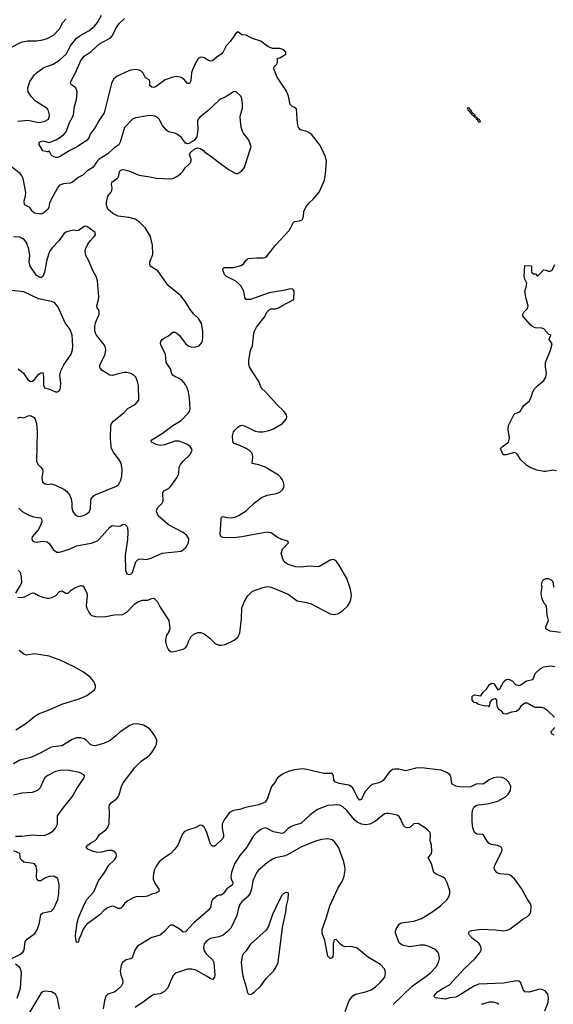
# Model space of a CAD drawing. Header units: inches. Extents: x 1934316 to 2140091, y 524953 to 667329.
# Tile 45 of 256: x 1997829 to 2002921, y 537752 to 547138. Entities that reach past the tile are written whole.
import ezdxf

# ---------------------------------------------------------------- set-up
doc = ezdxf.new("R2010")
doc.units = ezdxf.units.IN
doc.header["$MEASUREMENT"] = 0
for name, color, linetype in [('B9593', 7, 'Continuous'), ('B9594', 7, 'Continuous'), ('C0503', 7, 'Continuous'), ('C0504', 7, 'Continuous')]:
    doc.layers.add(name, color=color, linetype=linetype)

msp = doc.modelspace()

# ---------------------------------------------------------------- linework, layer by layer
at = {"layer": 'B9593', "color": 5}
for points, elevation in [([(1997790, 539353.7), (1997850, 539355.3), (1997950, 539368.8), (1998030, 539362.4), (1998070, 539366), (1998110, 539379.1), (1998153.2, 539410), (1998169.2, 539430), (1998188.7, 539470), (1998188.7, 539550), (1998246, 539630), (1998330, 539730.8), (1998381.5, 539818.6), (1998445.2, 539910), (1998449, 539930), (1998441.2, 539941.2), (1998400.7, 539960.7), (1998300.8, 539980.8), (1998230, 539983.5), (1998170, 539972.6), (1998090.7, 539930), (1998068.2, 539910), (1998054.9, 539890), (1998025.1, 539814.9), (1997998.8, 539790), (1997948.9, 539771.1), (1997850, 539764.4), (1997770, 539746)], 240), ([(2000000, 539631.9), (1999973.4, 539626.6), (1999930, 539609.6), (1999870, 539598.4), (1999830, 539579.5), (1999778.7, 539510), (1999762.3, 539470), (1999760.3, 539430), (1999772.2, 539367.8), (1999772.4, 539350), (1999766.6, 539333.4), (1999690, 539259.3), (1999670, 539259.3), (1999650, 539279), (1999610, 539401.2), (1999590, 539441.2), (1999570, 539456), (1999550, 539459.3), (1999510, 539437.2), (1999430, 539413.2), (1999401.1, 539398.9), (1999381.6, 539378.4), (1999336.4, 539270), (1999310.3, 539230), (1999271, 539189), (1999208.2, 539150), (1999160.4, 539110), (1999130.4, 539070), (1999112, 539030), (1999101.1, 538970), (1999104, 538944), (1999121.1, 538901.1), (1999158, 538850), (1999159.1, 538830), (1999130, 538811.8), (1999090, 538801.6), (1999050, 538784.7), (1999010, 538778.3), (1998950, 538781.3), (1998911.5, 538768.5), (1998860.9, 538739.1), (1998830, 538712.3), (1998810, 538683.7), (1998790, 538667), (1998770, 538667), (1998730, 538684.7), (1998710, 538686.6), (1998668.2, 538671.8), (1998633.2, 538646.8), (1998596.4, 538610), (1998465.7, 538514.3), (1998433.4, 538470), (1998414, 538410), (1998392.7, 538370), (1998390, 538346), (1998370, 538342), (1998363.7, 538370), (1998362.4, 538410), (1998376.1, 538530), (1998390, 538576.3), (1998446, 538710), (1998470.9, 538750), (1998536, 538824), (1998580.8, 538930), (1998638.4, 539010), (1998681, 539079), (1998732.1, 539130), (1998746, 539150), (1998751.6, 539170), (1998748.3, 539190), (1998734.7, 539210), (1998710, 539219.7), (1998670, 539217.6), (1998610, 539202.2), (1998570, 539201), (1998529.8, 539209.8), (1998479, 539230), (1998463.7, 539250), (1998479.5, 539270), (1998505.1, 539290), (1998550, 539314.9), (1998566.3, 539330), (1998590, 539370.5), (1998650, 539414.4), (1998670, 539439.3), (1998682.8, 539477.2), (1998686.5, 539590), (1998682.9, 539630), (1998687.2, 539652.9), (1998705.1, 539674.9), (1998750, 539707.7), (1998768, 539730), (1998778.6, 539750), (1998801.5, 539830), (1998817.9, 539862.1), (1998920.1, 540000)], 220), ([(1997753.2, 538190), (1997830, 538227), (1997860.5, 538250), (1997871.1, 538270), (1997881.3, 538350), (1997904.2, 538375.8), (1997972, 538428), (1997996.8, 538463.2), (1998019.2, 538530), (1998032.3, 538610), (1998050, 538625.5), (1998130, 538639.1), (1998154.5, 538665.5), (1998191.6, 538750), (1998201.6, 538810), (1998207, 538890), (1998191.8, 538951.8), (1998155.3, 538975.3), (1998110, 538969.6), (1998070, 538953.3), (1998030, 538929.6), (1998007.9, 538927.9), (1997993.6, 538950), (1997990, 538968), (1997991.1, 539031.1), (1997985.1, 539070), (1997969, 539090), (1997939.1, 539099.1), (1997870, 539107.2), (1997842.9, 539130), (1997834.5, 539150), (1997835.1, 539170), (1997829.3, 539189.3), (1997774, 539214)], 240), ([(2000000, 539256.5), (1999996.1, 539250), (1999930.2, 539170), (1999877.3, 539090), (1999850.2, 539010), (1999844.7, 538970), (1999846, 538950), (1999862.8, 538910), (1999861.1, 538890), (1999806.1, 538853.9), (1999770, 538804), (1999750, 538792.6), (1999730, 538792.8), (1999712.8, 538787.2), (1999670.3, 538749.7), (1999659.5, 538730), (1999650, 538674), (1999630.4, 538650), (1999490.9, 538529.1), (1999410, 538444.5), (1999390, 538441.6), (1999351.6, 538471.6), (1999290, 538506), (1999270, 538507.3), (1999258, 538502), (1999210, 538445.6), (1999170, 538411.5), (1999090, 538387.8), (1998954.4, 538305.6), (1998927, 538270), (1998903.7, 538196.3), (1998890, 538186.3), (1998844.9, 538175.1), (1998810.3, 538149.7), (1998796.9, 538123.1), (1998787.4, 538070), (1998793.4, 538030), (1998810.4, 537989.6), (1998813.7, 537970), (1998810, 537946.6), (1998800.3, 537930), (1998750, 537881.3), (1998730, 537868), (1998671.5, 537848.5), (1998651.4, 537828.6), (1998636.9, 537790), (1998626.7, 537710)], 240), ([(2000000, 538773.6), (1999948.5, 538730), (1999931.4, 538708.6), (1999916.5, 538670), (1999901.6, 538598.4), (1999842.5, 538477.5), (1999810, 538442.6), (1999770, 538412.2), (1999730, 538395.4), (1999650, 538379.7), (1999610, 538355.1), (1999590.4, 538330), (1999582.3, 538290), (1999590, 538262), (1999612.2, 538230), (1999670, 538177.1), (1999682.6, 538150), (1999691.6, 538030), (1999687.7, 538010), (1999670.8, 537990), (1999650, 537996.2), (1999618.7, 538018.7), (1999510, 538076.4), (1999472.1, 538087.9), (1999430, 538088.2), (1999326.3, 538053.7), (1999310, 538043.7), (1999294.6, 538025.4), (1999270, 537979.3), (1999242.8, 537910), (1999210, 537874.5), (1999170, 537852.9), (1999110, 537844.7), (1999085.5, 537834.5), (1999019.1, 537780.9), (1998930, 537722)], 260), ([(2000000, 538277.9), (1999990, 538262), (1999964.7, 538235.3), (1999952, 538210), (1999943.6, 538150), (1999956.2, 538036.2), (1999966.4, 537990), (1999988, 537930), (2000000, 537873.1)], 280), ([(1997804.8, 537810), (1997835.3, 537904.7), (1997845.1, 538050), (1997843.1, 538070), (1997830, 538102), (1997790, 538136.3)], 240), ([(1998208, 537710), (1998189.8, 537809.8), (1998170, 537849.4), (1998132.8, 537872.8), (1998070, 537876.9), (1998050, 537871.5), (1998030, 537856.2), (1997906.4, 537650)], 240)]:
    msp.add_lwpolyline(points, dxfattribs=dict(at, elevation=elevation))
at = {"layer": 'B9594', "color": 5}
for points, elevation in [([(1997710, 546853), (1997830, 546917), (1997854.3, 546925.7), (1997903.5, 546936.5), (1997990, 546936), (1998050, 546944.9), (1998090, 546957.4), (1998151.6, 546990), (1998209.7, 547050), (1998241, 547110), (1998270, 547142.6)], 260), ([(1997810, 546171.3), (1997910, 546179), (1998010, 546159.6), (1998030, 546160.8), (1998070, 546170.3), (1998103.6, 546190), (1998111.8, 546208.2), (1998113.1, 546230), (1998103.1, 546270), (1998090.7, 546290.7), (1997981, 546361), (1997941.4, 546401.4), (1997909.7, 546450), (1997907.1, 546490), (1997926.3, 546550), (1997970, 546612.7), (1997990, 546632.7), (1998059.1, 546680.9), (1998150, 546713.4), (1998210, 546753.1), (1998271.1, 546808.9), (1998314, 546890), (1998370, 546962.3), (1998421.5, 546998.5), (1998490, 547031.1), (1998544.3, 547075.7), (1998570.8, 547110), (1998610, 547181.6)], 240), ([(2000000, 546984.7), (1999990, 546989.6), (1999950, 546994), (1999910, 547021.2), (1999890, 547006), (1999837.1, 546930), (1999800.5, 546890), (1999770, 546833.2), (1999750.6, 546810), (1999710, 546781.6), (1999670, 546745.6), (1999650, 546741.6), (1999630, 546747.6), (1999590, 546773.3), (1999570, 546780.5), (1999550, 546778.7), (1999533, 546767), (1999510.3, 546730), (1999478.7, 546661.3), (1999469.1, 546630), (1999463.4, 546556.6), (1999450, 546529.5), (1999430, 546529), (1999394, 546570), (1999370, 546587.6), (1999330, 546597.6), (1999290, 546591.6), (1999215.9, 546564.1), (1999130, 546502), (1999110, 546493), (1999090, 546493.6), (1999071.8, 546510), (1999071.1, 546551.1), (1999063.6, 546563.6), (1999030, 546585.1), (1999007.1, 546627.1), (1998987, 546647), (1998970, 546656.4), (1998930, 546663.9), (1998890, 546658.4), (1998870, 546650.7), (1998759.6, 546600.4), (1998723.6, 546570), (1998703.8, 546530), (1998634.7, 546250), (1998584.5, 546175.5), (1998549.2, 546110), (1998505.7, 546054.3), (1998489.2, 546010.8), (1998472.2, 545990), (1998370, 545922.2), (1998308.3, 545891.7), (1998210, 545832), (1998190, 545825.1), (1998170, 545823.7), (1998139.3, 545839.3), (1998129, 545850), (1998110, 545888), (1998101, 545879), (1998090, 545877), (1998049, 545889), (1998015.1, 545950), (1998014.5, 545970), (1998050, 545983.6), (1998110, 545967.7), (1998184, 545996), (1998250, 546044.2), (1998272.7, 546070), (1998303.1, 546156.9), (1998334, 546210), (1998342, 546230), (1998350.6, 546309.4), (1998370, 546376), (1998377.2, 546450), (1998365.6, 546490), (1998320.9, 546520.9), (1998314, 546534), (1998316.9, 546550), (1998361.5, 546630), (1998411.9, 546750), (1998445.1, 546790), (1998510, 546836.1), (1998590, 546908.1), (1998695.3, 546964.7), (1998713.8, 546986.2), (1998746.5, 547053.5), (1998778.8, 547101.2), (1998830, 547148.9)], 220), ([(2000000, 546010.5), (1999960.7, 546060.7), (1999943, 546110), (1999932.8, 546210), (1999934.3, 546230), (1999954, 546290), (1999954.3, 546334.3), (1999950, 546388), (1999938, 546410), (1999890, 546454.5), (1999870, 546451.3), (1999790, 546399.5), (1999750, 546384), (1999730, 546369.3), (1999625.5, 546270), (1999548, 546210), (1999532.7, 546190), (1999526.4, 546170), (1999528.2, 546090), (1999518.3, 546021.7), (1999494.9, 545985.1), (1999443.6, 545956.4), (1999430, 545955.3), (1999410, 545962), (1999370, 546017.2), (1999330, 546046), (1999310, 546055.1), (1999250, 546069.2), (1999230, 546085.2), (1999192.7, 546130), (1999161.2, 546190), (1999144.8, 546204.8), (1999118.4, 546218.4), (1999084.1, 546224.1), (1999050, 546222), (1998935.9, 546204.1), (1998910, 546192.3), (1998828.9, 546110), (1998788.4, 545970), (1998774.4, 545945.6), (1998726.3, 545913.7), (1998670, 545858), (1998588, 545810), (1998568, 545790), (1998543.8, 545750), (1998525.5, 545730), (1998470, 545693.6), (1998430, 545655.6), (1998386.2, 545633.8), (1998334.4, 545590), (1998310, 545580.8), (1998247.9, 545572.1), (1998210, 545560.5), (1998190, 545535.1), (1998121.7, 545410), (1998113.4, 545390), (1998106.4, 545350), (1998097.1, 545330), (1998050, 545291.8), (1998030, 545284.5), (1997970, 545292.7), (1997950, 545309.2), (1997926.7, 545346.7), (1997873.6, 545373.6), (1997871.1, 545410), (1997884.2, 545455.8), (1997888.2, 545490), (1997863.7, 545623.7), (1997850.6, 545650.6), (1997832.1, 545672.1), (1997750, 545734.2)], 240), ([(1997820.5, 542480.5), (1997851.4, 542451.4), (1997910, 542417), (1997960.6, 542400.6), (1998030, 542390.6), (1998038, 542378), (1998039.5, 542350), (1998024.9, 542310), (1998004.4, 542275.6), (1997947.7, 542210), (1997944, 542190), (1997950.7, 542170.7), (1997970, 542160.7), (1997990, 542159.1), (1998050, 542168.4), (1998090, 542162.4), (1998110, 542145.5), (1998150, 542088), (1998183.8, 542063.8), (1998210, 542062.6), (1998230, 542067.4), (1998310, 542093.8), (1998370, 542122), (1998510.7, 542149.3), (1998557, 542163), (1998570.7, 542169.3), (1998591.6, 542188.4), (1998690, 542302), (1998710, 542316.3), (1998770, 542310.8), (1998790, 542314.8), (1998810, 542326.8), (1998830.8, 542330), (1998850, 542310.8), (1998856.5, 542296.5), (1998862, 542250), (1998857.5, 542182.5), (1998835.3, 542030), (1998838, 541890), (1998850, 541856), (1998868.3, 541848.3), (1998890, 541854), (1998906, 541870), (1998936.2, 541970), (1998963, 541997), (1998990, 542000.4), (1999030, 541993.7), (1999050, 541994.9), (1999090, 542007.6), (1999158.6, 542041.4), (1999190, 542051.7), (1999370, 542073), (1999393.4, 542086.6), (1999413.4, 542106.6), (1999439.3, 542150), (1999442.7, 542190), (1999422.5, 542222.5), (1999389.5, 542249.5), (1999250, 542322.9), (1999149.7, 542409.7), (1999135.1, 542450), (1999138, 542470), (1999149.3, 542490), (1999189.2, 542530), (1999198, 542550), (1999194.5, 542630), (1999211.2, 542648.8), (1999249.7, 542670.3), (1999272, 542690), (1999329.4, 542770), (1999346, 542810), (1999350, 542871.3), (1999363.3, 542896.7), (1999389.2, 542930), (1999453.2, 542990), (1999473.2, 543030), (1999469.3, 543050), (1999457.2, 543070), (1999429.2, 543090), (1999350, 543119.7), (1999310, 543118.9), (1999210, 543085.6), (1999170, 543080.5), (1999130, 543089.6), (1999088, 543110), (1999082, 543130), (1999190, 543194.9), (1999290, 543269), (1999370, 543316.1), (1999441, 543390), (1999451, 543410), (1999454.5, 543430), (1999450.8, 543530.8), (1999439.8, 543590), (1999426.9, 543630), (1999410, 543662), (1999378.7, 543698.7), (1999350, 543718.7), (1999310, 543735.6), (1999289.8, 543749.8), (1999282, 543762), (1999267, 543810), (1999228, 543870), (1999219.6, 543950), (1999179.3, 544030), (1999174, 544050), (1999175.3, 544070), (1999188, 544090), (1999200.2, 544099.8), (1999250, 544124.7), (1999290, 544161), (1999310, 544160.7), (1999330, 544150.7), (1999350, 544130.7), (1999410, 544050.7), (1999436, 544030), (1999470, 544018), (1999510, 544020.5), (1999542, 544030), (1999570, 544064.7), (1999576.6, 544103.4), (1999576.2, 544170), (1999562.9, 544242.9), (1999535.1, 544290), (1999492, 544332), (1999455.6, 544375.6), (1999411.8, 544450), (1999365.2, 544505.2), (1999245, 544605), (1999145.6, 544745.6), (1999073.2, 544790), (1999069.5, 544810), (1999072.3, 544830), (1999100.9, 544899.1), (1999097.6, 544990), (1999076.2, 545070), (1999029.8, 545149.8), (1998969.7, 545209.7), (1998930, 545235.6), (1998870, 545253.6), (1998770, 545265.4), (1998718.4, 545290), (1998670, 545332.3), (1998655.8, 545370), (1998656.6, 545396.6), (1998670, 545457.3), (1998698.4, 545490), (1998709.6, 545510), (1998711.2, 545531.2), (1998703.6, 545570), (1998707.6, 545590), (1998764.5, 545630), (1998774.5, 545650), (1998781.2, 545690), (1998795.5, 545704.5), (1998810, 545710.5), (1998832.9, 545707.1), (1998870, 545697.1), (1998970, 545656.4), (1999070, 545641.3), (1999130, 545627), (1999270, 545622), (1999290, 545624.9), (1999330, 545644.9), (1999367.9, 545672.1), (1999386, 545690), (1999411.7, 545728.3), (1999455.3, 545770), (1999464, 545790), (1999464, 545810), (1999449.2, 545850), (1999455.3, 545870), (1999494.6, 545905.4), (1999524.7, 545915.3), (1999550, 545911), (1999582, 545890), (1999594.8, 545874.8), (1999650, 545838.8), (1999722, 545782), (1999828.3, 545708.3), (1999890, 545671.3), (1999910, 545671.3), (1999950, 545698), (1999974, 545730), (2000000, 545812.3)], 240), ([(1997810, 543339.5), (1997830, 543348), (1997870, 543343), (1997910, 543360.4), (1997930, 543363.8), (1997966.1, 543346.1), (1997978, 543330), (1997988.9, 543290), (1997994.4, 543210), (1997990.4, 542930), (1998001.8, 542901.8), (1998033.4, 542870), (1998046.7, 542850), (1998050.3, 542830), (1998041.1, 542770), (1998048.2, 542730), (1998072.3, 542712.3), (1998090, 542708.5), (1998130, 542712.2), (1998170, 542701.1), (1998250, 542662.3), (1998279.6, 542639.6), (1998304.6, 542610), (1998320.8, 542570), (1998326.7, 542530), (1998326.1, 542486.1), (1998334.9, 542450), (1998359, 542419), (1998384.7, 542404.7), (1998410, 542403.8), (1998445.8, 542414.2), (1998470, 542428.2), (1998494, 542450), (1998505.1, 542474.9), (1998507.8, 542552.2), (1998512.6, 542570), (1998530, 542595.3), (1998550, 542610.2), (1998752.3, 542690), (1998776.2, 542710), (1998794, 542750), (1998802.9, 542790), (1998807, 542850), (1998798.4, 542910), (1998773.6, 542950), (1998728, 543008), (1998705, 543050), (1998700.3, 543070), (1998694.6, 543150), (1998698.3, 543270), (1998706.3, 543290), (1998725.6, 543310), (1998830, 543397.3), (1998864.9, 543435.1), (1998930, 543470.8), (1998965.2, 543510), (1998961.6, 543650), (1998954, 543690), (1998937, 543730), (1998917.2, 543750), (1998890, 543767), (1998850, 543775.6), (1998830, 543775.1), (1998770, 543763.5), (1998713.9, 543746.1), (1998690, 543748.2), (1998615.6, 543795.6), (1998595.6, 543815.6), (1998591.8, 543830), (1998596.9, 543850), (1998643.5, 543950), (1998649.6, 543990), (1998647.8, 544010), (1998636.8, 544036.8), (1998562.6, 544130), (1998551.1, 544150), (1998546.6, 544170), (1998545.3, 544210), (1998551, 544249), (1998587.3, 544330), (1998586.3, 544366.3), (1998569.5, 544390), (1998564.5, 544410), (1998581.6, 544470), (1998583.9, 544496.1), (1998571.8, 544650), (1998557.6, 544690), (1998526.3, 544746.3), (1998484.9, 544844.9), (1998460.4, 544890), (1998454, 544930), (1998456.3, 544950), (1998480.1, 544999.9), (1998505.8, 545034.2), (1998541.2, 545070), (1998551.9, 545088.1), (1998549, 545110), (1998490, 545155.1), (1998470, 545166), (1998450, 545169.3), (1998390, 545129.3), (1998370, 545126), (1998350, 545133.2), (1998310, 545127), (1998270, 545111.6), (1998250, 545097), (1998202, 545030), (1998137.6, 544962.4), (1998113.7, 544930), (1998087.2, 544850), (1998065.7, 544730), (1998050, 544689.4), (1998030, 544677), (1997990, 544698.4), (1997927.6, 544787.6), (1997921, 544830), (1997924.5, 544890), (1997915.8, 544950), (1997895.6, 545015.5), (1997870, 545046.3), (1997830, 545065.4), (1997770, 545069.7)], 260), ([(2000000, 544469.6), (1999990, 544469.6), (1999978.4, 544490), (1999967.3, 544550), (1999939.6, 544599.6), (1999921.1, 544621.1), (1999890, 544646.2), (1999800.9, 544690), (1999782.7, 544710), (1999766.6, 544753.4), (1999769.2, 544770), (1999784.2, 544775.8), (1999870, 544776.9), (1999943.7, 544796.3), (1999963, 544810), (1999990, 544845.5), (2000000, 544853)], 220), ([(1997816, 543810), (1997866.8, 543770), (1997902, 543710), (1997930, 543688.4), (1997950, 543692), (1997971.1, 543708.9), (1998010, 543755.3), (1998030, 543771.8), (1998050, 543776.3), (1998057.3, 543737.3), (1998055.6, 543655.6), (1998067.3, 543627.3), (1998114.7, 543614.7), (1998170, 543590.7), (1998190, 543590.8), (1998210, 543604.7), (1998218, 543630), (1998220.5, 543670), (1998213.3, 543750), (1998221, 543790), (1998250.8, 543849.2), (1998321.6, 543950), (1998333, 543990), (1998336.3, 544030), (1998328.2, 544130), (1998310, 544185.2), (1998263.5, 544250), (1998197.5, 544397.5), (1998160.8, 544440.8), (1998133.1, 544453.1), (1998010, 544478), (1997870, 544543.5), (1997750, 544558.2)], 280), ([(2000000, 543043.7), (1999990, 543049.8), (1999930, 543080.4), (1999891, 543091), (1999870, 543102.9), (1999861.7, 543121.7), (1999858.5, 543170), (1999869.7, 543209.7), (1999884, 543230), (1999910, 543255), (1999930, 543267.1), (1999950, 543272.1), (1999970, 543267.6), (2000000, 543252.5)], 220), ([(2000000, 542217.3), (1999950, 542207.8), (1999870, 542200.4), (1999770, 542200.9), (1999750, 542209.2), (1999740.5, 542230), (1999750, 542374), (1999752.7, 542390), (1999761, 542399), (1999770, 542403), (1999811.7, 542391.7), (1999850, 542390.3), (1999890, 542398.9), (1999924.5, 542415.5), (1999990, 542455.6), (2000000, 542465.4)], 220), ([(1997813.4, 541890), (1997832.2, 541872.2), (1997844.5, 541824.5), (1997847, 541770), (1997788.8, 541670)], 220), ([(1997812.3, 541632.3), (1997850, 541630.4), (1997880.8, 541639.2), (1997950, 541675.5), (1997970, 541670.4), (1998010, 541648.2), (1998050, 541632.7), (1998090, 541622.8), (1998110, 541622.8), (1998130, 541626.8), (1998170, 541646.8), (1998210, 541686), (1998230, 541694.8), (1998270, 541671.3), (1998290, 541671), (1998320.1, 541699.9), (1998350, 541719.1), (1998410, 541744.9), (1998422.5, 541742.5), (1998430, 541740.7), (1998444.9, 541724.9), (1998468.7, 541670), (1998471.8, 541650), (1998462.6, 541550), (1998468.2, 541528.2), (1998487.2, 541490), (1998502.4, 541470), (1998518.9, 541458.9), (1998549.3, 541449.3), (1998590, 541445.8), (1998650.7, 541449.3), (1998730, 541464.4), (1998810, 541469), (1998850, 541490.3), (1998928, 541570), (1998970, 541596.5), (1999005.5, 541605.5), (1999050, 541605.5), (1999090, 541620.7), (1999110, 541622.8), (1999144, 541590), (1999170, 541538), (1999250.8, 541410), (1999261, 541330), (1999246.8, 541290), (1999230.4, 541269.6), (1999225.1, 541254.9), (1999219.5, 541230), (1999220.3, 541210), (1999230.3, 541170), (1999250, 541130.6), (1999270, 541115.8), (1999290, 541112), (1999390, 541137.3), (1999409.6, 541150), (1999423.1, 541170), (1999441.8, 541218.2), (1999463.3, 541256.7), (1999490, 541279.5), (1999530, 541295.6), (1999556.1, 541296.1), (1999590, 541284.2), (1999644.1, 541244.1), (1999693, 541193), (1999730, 541175.8), (1999756.1, 541176.1), (1999790, 541183.6), (1999876.1, 541223.9), (1999910, 541253.4), (1999928.5, 541291.5), (1999946.6, 541430), (1999949.9, 541530), (1999970, 541590.3), (2000000, 541635.3)], 220), ([(1997792.6, 540367.4), (1997886.6, 540430), (1997970, 540496.5), (1998010, 540521.6), (1998110, 540560.7), (1998230, 540614.7), (1998395.8, 540664.2), (1998470, 540695.5), (1998541.7, 540750), (1998550.8, 540770), (1998550.8, 540790), (1998537.7, 540830), (1998501.3, 540870), (1998437.7, 540917.7), (1998350, 540968.7), (1998222.9, 541030), (1998110.2, 541069.8), (1997970, 541093.8), (1997890, 541079.7), (1997870, 541089.7), (1997825, 541125)], 220), ([(1998920.1, 540000), (1998927.6, 540010), (1998988.5, 540071.5), (1999047.6, 540110), (1999069.6, 540130), (1999088.7, 540151.3), (1999123.6, 540210), (1999134, 540230), (1999136.2, 540270), (1999118.7, 540310), (1999076.3, 540370), (1999050, 540392.4), (1999010, 540412.1), (1998950, 540424.4), (1998910, 540422.6), (1998880.5, 540410), (1998789.3, 540350.7), (1998746, 540310), (1998691.9, 540268.1), (1998630, 540237.6), (1998550, 540217.2), (1998530, 540218), (1998507.3, 540227.2), (1998467.9, 540267.9), (1998443, 540283), (1998412.3, 540292.3), (1998370, 540292.2), (1998330, 540277.7), (1998230, 540215.4), (1998150, 540208.2), (1998130, 540202), (1998030.8, 540149.2), (1997934.2, 540105.8), (1997830, 540079.8), (1997770, 540045.1)], 220)]:
    msp.add_lwpolyline(points, dxfattribs=dict(at, elevation=elevation))
at = {"layer": 'C0503', "color": 5}
for points, elevation in [([(2001599.8, 540000), (2001510, 539978.5), (2001447.4, 539992.6), (2001405.1, 539994.9), (2001386.4, 539990), (2001355.5, 539964.5), (2001300.3, 539890), (2001284.4, 539875.5), (2001256.7, 539863.3), (2001193.3, 539846.7), (2001170, 539829.7), (2001130, 539785.1), (2001098.5, 539730), (2001090, 539706), (2001070, 539699.5), (2001050, 539729.6), (2001011.9, 539810), (2001001.5, 539821.5), (2000970, 539841), (2000877.5, 539857.5), (2000843.7, 539870), (2000827, 539890), (2000824.5, 539930), (2000811.5, 539951.5), (2000730, 539951), (2000570, 539991.9), (2000530, 539996.8), (2000450, 539987.4), (2000389.3, 539970.7), (2000335.1, 539944.9), (2000287.7, 539910), (2000265.5, 539870), (2000230.3, 539829.7), (2000191.4, 539708.6), (2000170, 539678.4), (2000110, 539653.7), (2000000, 539631.9)], 220), ([(2002838.8, 537690), (2002870, 537771), (2002873.8, 537810), (2002868.5, 537848.5), (2002841.5, 537881.4), (2002810, 537895.1), (2002790, 537895.8), (2002690, 537868.3), (2002650, 537871.8), (2002632.4, 537892.4), (2002610, 537958), (2002592.3, 537972.3), (2002570, 537975.8), (2002446.7, 537953.3), (2002210, 537945.7), (2002170, 537929.8), (2002010, 537829.8), (2001990, 537821.5), (2001930, 537815.6), (2001890, 537800.9), (2001794.9, 537814.9), (2001779.6, 537830), (2001815.6, 537870), (2001870, 537907), (2001930, 537938), (2002071, 538090), (2002174, 538190), (2002222.3, 538250), (2002231.1, 538270), (2002233.5, 538290), (2002227.3, 538310), (2002210, 538333.7), (2002150, 538381), (2002122, 538410), (2002111.6, 538430), (2002119.3, 538450), (2002142.7, 538457.3), (2002231.9, 538468.1), (2002370, 538463.6), (2002450, 538452.9), (2002490, 538460.9), (2002510, 538470.3), (2002630, 538563), (2002674, 538590), (2002694, 538610), (2002705.2, 538630), (2002709.1, 538689.1), (2002704, 538710), (2002670, 538758), (2002615.9, 538855.9), (2002549.6, 538949.6), (2002510, 538983.7), (2002489.6, 538989.6), (2002410, 538995.1), (2002385.6, 539005.6), (2002362.6, 539030), (2002357.3, 539050), (2002361.4, 539078.6), (2002429.6, 539210), (2002431.5, 539230), (2002422, 539250), (2002390, 539266.6), (2002330, 539275.8), (2002310, 539285.1), (2002287.9, 539307.9), (2002250.6, 539370.6), (2002190, 539375), (2002170, 539389.8), (2002154, 539434), (2002147.5, 539492.5), (2002147, 539573), (2002152, 539608), (2002165.2, 539634.8), (2002189.8, 539650.2), (2002205.8, 539654.2), (2002290, 539664.7), (2002390, 539687.8), (2002464.5, 539730), (2002490, 539755.5), (2002511.1, 539790), (2002514.3, 539830), (2002494.7, 539870), (2002470, 539895.1), (2002450, 539907.8), (2002430, 539915.8), (2002390, 539918.3), (2002350, 539909.7), (2002310, 539893.5), (2002270, 539862.2), (2002250, 539852.4), (2002190, 539855.4), (2002133.9, 539826.1), (2002110, 539820.8), (2002026.4, 539826.4), (2001990, 539832), (2001956.3, 539850), (2001948.5, 539870), (2001946.9, 539910), (2001936.5, 539936.5), (2001910, 539959.7), (2001850, 539983.5), (2001714.9, 540000)], 220), ([(2001391, 537750), (2001574, 537926), (2001695.6, 538010), (2001745.6, 538050), (2001802, 538110), (2001826.6, 538150), (2001834.5, 538190), (2001829.4, 538229.4), (2001819, 538250), (2001795.9, 538275.9), (2001726.5, 538306.5), (2001690, 538315.8), (2001650, 538316.9), (2001550, 538300.4), (2001490, 538312.2), (2001464.6, 538324.6), (2001450, 538339.5), (2001415.6, 538430), (2001415.1, 538450), (2001422.4, 538470), (2001450, 538514.8), (2001469.6, 538530.4), (2001590, 538544.2), (2001662.7, 538570), (2001760.9, 538630), (2001845.2, 538690), (2001909, 538750), (2001924.7, 538775.3), (2001932.9, 538807.1), (2001932.9, 538832.9), (2001908.7, 538910), (2001890, 538948), (2001870, 538964), (2001796.5, 538996.5), (2001782, 539010), (2001758, 539090), (2001728, 539150), (2001759, 539190), (2001762, 539210), (2001757.2, 539270), (2001744, 539310), (2001749, 539370), (2001744, 539390), (2001710, 539425.2), (2001630, 539476), (2001590, 539474), (2001550, 539439), (2001530, 539434), (2001510, 539439), (2001492.9, 539452.9), (2001474, 539490), (2001469, 539510), (2001450, 539542), (2001430, 539554), (2001350, 539572.7), (2001330, 539572.7), (2001310, 539566.6), (2001222.7, 539497.3), (2001170, 539470.8), (2001130, 539462.3), (2001090, 539468.2), (2001048.7, 539488.7), (2001023.1, 539510), (2000950, 539598.3), (2000913.8, 539633.8), (2000890, 539648.3), (2000870, 539652.4), (2000770, 539648.5), (2000670.2, 539609.8), (2000601.5, 539558.5), (2000510, 539474.7), (2000450, 539460.4), (2000415.1, 539444.9), (2000390, 539428.4), (2000350, 539388.4), (2000330, 539381), (2000250, 539397.2), (2000190, 539429.6), (2000170, 539433.6), (2000150, 539429.6), (2000130, 539418.7), (2000090, 539387.8), (2000061.4, 539358.6), (2000000, 539256.5)], 240), ([(2000934.9, 537685.1), (2000973, 537790), (2001006.2, 537833.8), (2001033.2, 537850), (2001129, 537870), (2001182.7, 537890), (2001222.5, 537917.5), (2001270, 537959.3), (2001311.5, 538010), (2001320.7, 538050), (2001317, 538070), (2001309.3, 538090), (2001271.2, 538131.2), (2001157.5, 538197.5), (2001050, 538286), (2001030, 538295.1), (2000990, 538303.7), (2000930, 538300.9), (2000910, 538309.4), (2000890, 538326), (2000850, 538369.2), (2000830, 538368), (2000819.1, 538330), (2000821.5, 538230), (2000816.1, 538203.9), (2000810, 538194), (2000790, 538188.6), (2000767.8, 538210), (2000739.2, 538359.2), (2000716.3, 538430), (2000715.6, 538464.4), (2000757.5, 538582.5), (2000787, 538690), (2000863.9, 538856.1), (2000909.5, 538930.5), (2000926.3, 538973.7), (2000936, 539030), (2000932.3, 539070), (2000916, 539130), (2000869.5, 539249.5), (2000837.2, 539297.2), (2000810, 539319.3), (2000769.5, 539329.5), (2000710, 539323.6), (2000652.9, 539307.1), (2000510.6, 539250), (2000382.8, 539177.2), (2000350, 539165.3), (2000270.2, 539149.8), (2000242.6, 539137.4), (2000190, 539102.4), (2000108.3, 539031.7), (2000090, 539006.6), (2000054.9, 538930), (2000041.5, 538850), (2000027.7, 538812.3), (2000003.5, 538776.5), (2000000, 538773.6)], 260), ([(2000000, 537873.1), (2000000.7, 537870), (2000010, 537851.3), (2000030, 537846), (2000050, 537854.8), (2000070, 537870.8), (2000129.3, 537930), (2000181.5, 537998.6), (2000250, 538067.7), (2000276.2, 538110), (2000294, 538150), (2000335.9, 538484.1), (2000369.3, 538630), (2000376, 538690), (2000390, 538754), (2000393.2, 538810), (2000390, 538815.3), (2000370, 538819), (2000350, 538809), (2000330, 538788.7), (2000310, 538755.3), (2000240.5, 538610), (2000203.4, 538496.6), (2000182.3, 538457.7), (2000030, 538325.6), (2000000, 538277.9)], 280), ([(2002401.6, 537750), (2002382, 537762), (2002350, 537772.5), (2002310, 537772.5), (2002230.8, 537750)], 240)]:
    msp.add_lwpolyline(points, dxfattribs=dict(at, elevation=elevation))
at = {"layer": 'C0504', "color": 5}
for points, elevation in [([(2000000, 544853), (2000010, 544860.5), (2000090, 544868.5), (2000150, 544868.5), (2000170, 544872.2), (2000190, 544886.4), (2000269.8, 544990), (2000400.5, 545130), (2000414, 545150), (2000437, 545203), (2000450, 545213.4), (2000500.2, 545219.8), (2000526, 545234), (2000536, 545264), (2000541.2, 545310), (2000559, 545350), (2000589, 545390), (2000630, 545426.8), (2000687.2, 545492.8), (2000736.2, 545610), (2000747, 545667), (2000756.2, 545790), (2000747, 545830), (2000710, 545914), (2000689.4, 545950), (2000609, 546050), (2000570, 546071.8), (2000507.7, 546087.7), (2000489, 546110), (2000479, 546150), (2000468.7, 546288.7), (2000445.2, 546305.2), (2000430, 546309.2), (2000410, 546329), (2000394.5, 546410), (2000375.9, 546455.9), (2000286.6, 546590), (2000254, 546670), (2000258, 546690), (2000278, 546710), (2000288.7, 546730), (2000288, 546770), (2000310, 546776), (2000368.7, 546810), (2000368.7, 546830), (2000348.7, 546850), (2000330, 546858), (2000310, 546863.7), (2000244.4, 546864.4), (2000199.3, 546879.3), (2000130, 546934.7), (2000050, 546959.7), (2000000, 546984.7)], 220), ([(2000000, 545812.3), (2000037.2, 545930), (2000016, 545990), (2000000, 546010.5)], 240), ([(2002950, 542838.3), (2002914.7, 542845.3), (2002850, 542831.8), (2002830, 542831.8), (2002764.4, 542844.4), (2002706.6, 542866.6), (2002667.8, 542887.8), (2002610, 542942.7), (2002575.9, 542995.9), (2002564.8, 543004.8), (2002550, 543014), (2002470, 542989.3), (2002446, 542990), (2002438, 542998), (2002418, 543050), (2002435.3, 543070), (2002493.2, 543110), (2002503.7, 543150), (2002489.6, 543230), (2002492.7, 543270), (2002544, 543370), (2002556.5, 543383.5), (2002590, 543396), (2002608.7, 543410), (2002639.6, 543460.4), (2002693.7, 543506.3), (2002710, 543541), (2002725.1, 543590), (2002741.6, 543618.4), (2002771.6, 543650), (2002830, 543698), (2002849.6, 543730), (2002855.6, 543770), (2002846, 543830), (2002846.6, 543870), (2002893.4, 543986.6), (2002908.7, 544048.7), (2002882, 544090), (2002886, 544110), (2002898, 544130), (2002894, 544134), (2002878, 544138), (2002828.7, 544190), (2002810, 544197), (2002750, 544199.6), (2002726.6, 544210), (2002702, 544230), (2002633.2, 544310), (2002630, 544332), (2002639, 544350), (2002675.5, 544384.5), (2002681.2, 544410), (2002657.2, 544490), (2002656.5, 544516.5), (2002648, 544550), (2002662, 544590), (2002668, 544628), (2002650, 544666), (2002644, 544690), (2002650, 544794), (2002712.7, 544792.7), (2002714, 544730), (2002730, 544714), (2002750, 544714), (2002770, 544694), (2002830, 544754), (2002850, 544752), (2002870, 544742), (2002890, 544742), (2002910, 544752), (2002936.4, 544803.6)], 180), ([(2000000, 543252.5), (2000074.7, 543214.7), (2000110, 543208.3), (2000150.2, 543210.2), (2000210, 543221.2), (2000250, 543236.5), (2000335.6, 543290), (2000371.5, 543330), (2000376.9, 543350), (2000373.6, 543370), (2000350, 543406), (2000286.1, 543466.1), (2000175.8, 543590), (2000134.3, 543630), (2000109.7, 543690), (2000050, 543780.7), (2000023.1, 543830), (2000016.4, 543850), (2000014, 543890), (2000031.5, 543988.5), (2000049.5, 544030.5), (2000063.7, 544150), (2000069.7, 544170.4), (2000090, 544206), (2000161.5, 544298.5), (2000190, 544352), (2000209.1, 544370.9), (2000230, 544381), (2000270, 544382.8), (2000298, 544390), (2000330, 544411), (2000446, 544470), (2000448.7, 544550), (2000434, 544570), (2000410, 544573.6), (2000360.7, 544559.3), (2000210, 544534.7), (2000030.3, 544469.7), (2000000, 544469.6)], 220), ([(2000000, 542465.4), (2000070, 542534), (2000136.3, 542583.7), (2000190, 542607), (2000277.1, 542622.9), (2000310, 542634.4), (2000340.4, 542659.6), (2000352.8, 542690), (2000345.4, 542730), (2000334.3, 542754.3), (2000318.4, 542778.4), (2000297.4, 542797.4), (2000172.7, 542872.7), (2000110, 542893.3), (2000046.3, 542906.3), (2000052.6, 542970), (2000051.1, 542990), (2000042.6, 543010), (2000022.4, 543030), (2000000, 543043.7)], 220), ([(2000000, 541635.3), (2000010, 541650.3), (2000049.6, 541690), (2000150, 541726.9), (2000190, 541734.3), (2000230, 541728.4), (2000390, 541663.1), (2000477, 541597), (2000570, 541581.5), (2000610, 541569), (2000790, 541475.8), (2000830, 541468.7), (2000870, 541476.4), (2000910, 541501.6), (2000959.6, 541550), (2000978.9, 541581.1), (2000989.8, 541610.3), (2000995.1, 541650), (2000985.1, 541710), (2000950, 541812), (2000870, 541946.6), (2000850, 541975.1), (2000830, 541989.4), (2000810, 541991.8), (2000790, 541987.3), (2000690, 541926.3), (2000670, 541923), (2000590, 541927.8), (2000510, 541920.7), (2000463.9, 541923.9), (2000390, 541946), (2000362.5, 541962.5), (2000344, 541990), (2000329, 542030), (2000324, 542050), (2000337.2, 542090), (2000394, 542150), (2000388.4, 542168.4), (2000330, 542182.4), (2000290, 542202.6), (2000230, 542245.1), (2000190, 542253.5), (2000000, 542217.3)], 220), ([(2002990, 541298), (2002890, 541309.2), (2002849, 541330), (2002848.9, 541351.1), (2002875.3, 541410), (2002862, 541462), (2002855.3, 541550), (2002830, 541578), (2002810, 541626), (2002805.2, 541670), (2002815.3, 541730), (2002809.2, 541750), (2002818, 541790), (2002830, 541802), (2002850, 541811.3), (2002870, 541811.3), (2002899.8, 541799.8), (2002910.9, 541790.9), (2002918, 541770), (2002922, 541730)], 180), ([(2002932.3, 540490), (2002869.4, 540550), (2002830, 540576.3), (2002810, 540582.4), (2002750, 540583), (2002730, 540587.8), (2002670, 540623.6), (2002650, 540622.4), (2002610, 540594.5), (2002590, 540562.7), (2002570, 540542.7), (2002522, 540538), (2002470, 540519), (2002450, 540522), (2002426, 540546), (2002401.6, 540561.6), (2002386, 540590), (2002382, 540650), (2002370, 540668), (2002350, 540662), (2002332, 540650), (2002314, 540630), (2002310, 540589.4), (2002298, 540598), (2002270, 540595.3), (2002208, 540610), (2002184.7, 540624.7), (2002166, 540630), (2002146, 540650), (2002146, 540690), (2002170, 540701), (2002230, 540694), (2002255.3, 540730), (2002284.5, 540755.5), (2002310, 540797.3), (2002330, 540812.4), (2002354, 540810), (2002390, 540751.3), (2002410, 540761), (2002449.6, 540830), (2002470, 540848.2), (2002490, 540850.3), (2002510, 540844.9), (2002531.2, 540831.2), (2002561.3, 540801.3), (2002590, 540792), (2002610, 540797), (2002663.3, 540836.7), (2002724, 540850), (2002751.6, 540910), (2002795.6, 540950), (2002830, 540970.2), (2002890, 540978), (2002933.9, 540973.9)], 180), ([(2002930, 540319), (2002908, 540330), (2002898, 540350), (2002935.3, 540390)], 180), ([(2001714.9, 540000), (2001670, 540005.5), (2001610, 540002.4), (2001599.8, 540000)], 220)]:
    msp.add_lwpolyline(points, dxfattribs=dict(at, elevation=elevation))
at = {"layer": 'C0504', "color": 5, "elevation": 180}
msp.add_lwpolyline([(2002171.3, 546211.3), (2002188.7, 546211.3), (2002195.3, 546195.3), (2002213, 546190), (2002222.8, 546170), (2002219.1, 546160.9), (2002210, 546159.3), (2002199.6, 546179.6), (2002186.6, 546190), (2002188.4, 546208.4), (2002171.6, 546208.4), (2002163.1, 546223.1), (2002150, 546224.5), (2002142, 546242), (2002130, 546246.6), (2002122.7, 546262.7), (2002110, 546269.4), (2002104.1, 546295.9), (2002110, 546304.7), (2002122.8, 546282.8), (2002130, 546281), (2002139.6, 546259.6), (2002173, 546230)], close=True, dxfattribs=at)

doc.saveas('drawing.dxf')
